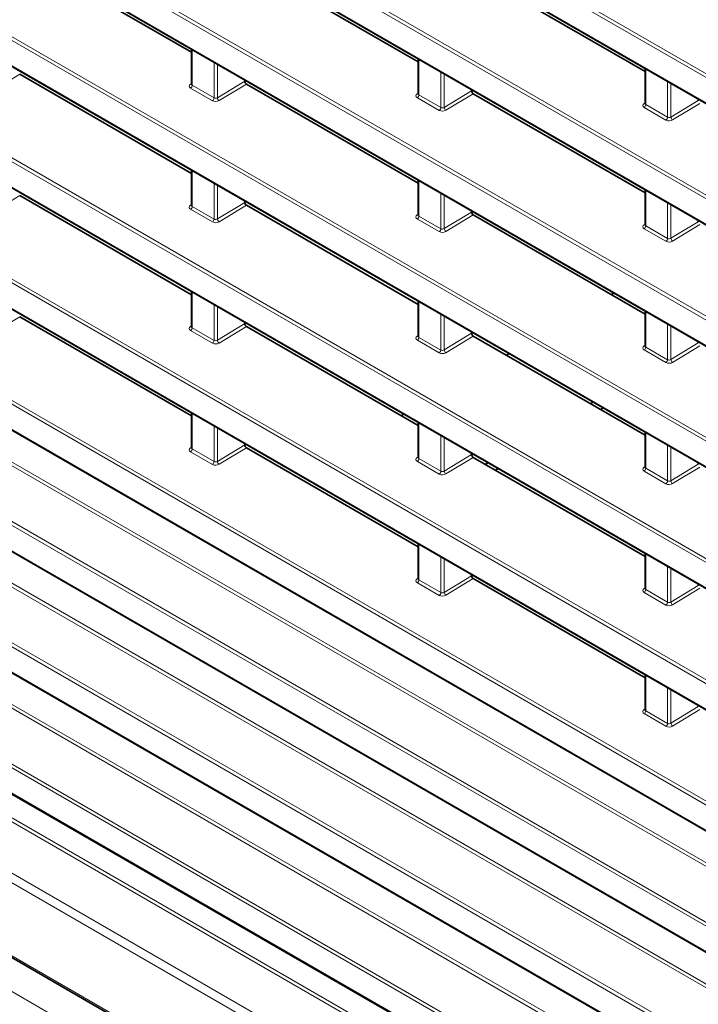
# Model space of a CAD drawing. Header units: millimetres. Extents: x 0 to 1118, y 0 to 864.
# Tile 7 of 256: x 146 to 160, y 119 to 140. Entities that reach past the tile are written whole.
import ezdxf

# ---------------------------------------------------------------- set-up
doc = ezdxf.new("R2010")
doc.units = ezdxf.units.MM

msp = doc.modelspace()

# ---------------------------------------------------------------- linework, layer by layer
at = {"color": 7, "linetype": 'Continuous', "lineweight": 18}
for p, q in [((174.4661, 130.2128), (75.4639, 187.3656)), ((75.4978, 187.4259), (174.4999, 130.2732)), ((75.4639, 186.8313), (174.4661, 129.6786)), ((75.4978, 184.8742), (174.4999, 127.7215)), ((174.4661, 127.6612), (75.4639, 184.8139)), ((75.4639, 184.2796), (174.4661, 127.1269)), ((174.4661, 125.1095), (75.4639, 182.2622)), ((75.4978, 182.3225), (174.4999, 125.1698)), ((75.4639, 181.728), (174.4661, 124.5752)), ((174.4661, 122.5578), (75.4639, 179.7105)), ((75.4978, 179.7708), (174.4999, 122.6181)), ((75.4639, 179.1763), (174.4661, 122.0235)), ((75.4978, 177.2191), (174.4999, 120.0664)), ((174.4661, 120.0061), (75.4639, 177.1588)), ((75.4639, 176.6246), (174.4661, 119.4718)), ((174.4661, 117.4544), (75.4639, 174.6071)), ((75.4978, 174.6674), (174.4999, 117.5147)), ((75.4639, 174.0729), (174.4661, 116.9202)), ((174.4661, 114.9027), (75.4639, 172.0554)), ((75.4978, 172.1157), (174.4999, 114.963)), ((75.4639, 171.5212), (174.4661, 114.3685)), ((175.4502, 113.038), (75.7966, 170.5668)), ((75.8304, 170.6272), (175.4502, 113.1179)), ((75.4978, 169.5641), (174.4999, 112.4113)), ((174.4661, 112.351), (75.4639, 169.5037)), ((75.4639, 168.9695), (174.4661, 111.8168)), ((169.452, 113.9491), (82.4964, 164.1474)), ((82.5302, 164.2077), (169.4858, 114.0094)), ((82.1976, 163.1446), (167.8001, 113.7274)), ((167.7663, 113.6671), (82.1638, 163.0843)), ((82.1638, 162.5501), (167.7663, 113.1328)), ((82.5302, 161.656), (168.7503, 111.8822)), ((168.7503, 111.8024), (82.4964, 161.5957)), ((167.7663, 111.1154), (82.1638, 160.5326)), ((82.1976, 160.5929), (167.8001, 111.1757)), ((82.1638, 159.9984), (167.7663, 110.5811)), ((76.8903, 159.6234), (173.0397, 104.1176)), ((168.7503, 109.4124), (82.4325, 159.2426)), ((82.4673, 159.3035), (168.7503, 109.4933)), ((77.3502, 158.6044), (172.403, 103.7316)), ((168.5218, 108.2596), (81.4082, 158.5492)), ((81.495, 158.7014), (168.6087, 108.4118)), ((149.5717, 138.9295), (149.5717, 138.1787)), ((150.0326, 137.9127), (150.0326, 138.6635)), ((154.3447, 138.7258), (154.3447, 137.9751)), ((150.1027, 138.623), (150.1027, 137.9159)), ((154.8055, 137.709), (154.8055, 138.4598)), ((159.1177, 138.5222), (159.1177, 137.7714)), ((145.9412, 138.4081), (145.366, 138.0589)), ((150.1027, 137.9159), (150.6788, 138.2656)), ((154.8756, 138.4193), (154.8756, 137.7122)), ((159.5785, 137.5053), (159.5785, 138.2561)), ((149.5367, 138.2029), (149.5571, 138.2161)), ((149.9988, 137.8524), (149.5379, 138.1184)), ((149.5717, 138.1787), (150.0326, 137.9127)), ((150.7142, 138.2044), (150.1389, 137.8552)), ((154.8756, 137.7122), (155.4518, 138.0619)), ((159.6486, 138.2157), (159.6486, 137.5085)), ((154.3097, 137.9992), (154.33, 138.0124)), ((154.7717, 137.6487), (154.3109, 137.9147)), ((154.3447, 137.9751), (154.8055, 137.709)), ((155.4871, 138.0007), (154.9119, 137.6515)), ((159.6486, 137.5085), (160.2248, 137.8582)), ((159.0826, 137.7955), (159.103, 137.8087)), ((159.5447, 137.445), (159.0838, 137.7111)), ((159.1177, 137.7714), (159.5785, 137.5053)), ((160.2601, 137.797), (159.6849, 137.4478)), ((149.5717, 136.3778), (149.5717, 135.6271)), ((154.3447, 136.1742), (154.3447, 135.4234)), ((150.0326, 135.361), (150.0326, 136.1118)), ((150.1027, 136.0713), (150.1027, 135.3642)), ((159.1177, 135.9705), (159.1177, 135.2197)), ((145.9412, 135.8564), (145.366, 135.5072)), ((154.8055, 135.1573), (154.8055, 135.9081)), ((154.8756, 135.8677), (154.8756, 135.1605)), ((149.5367, 135.6512), (149.5571, 135.6644)), ((149.9988, 135.3007), (149.5379, 135.5667)), ((149.5717, 135.6271), (150.0326, 135.361)), ((150.1027, 135.3642), (150.6788, 135.7139)), ((150.7142, 135.6527), (150.1389, 135.3035)), ((159.5785, 134.9536), (159.5785, 135.7044)), ((159.6486, 135.664), (159.6486, 134.9568)), ((154.3097, 135.4475), (154.33, 135.4607)), ((154.7717, 135.097), (154.3109, 135.3631)), ((154.3447, 135.4234), (154.8055, 135.1573)), ((154.8756, 135.1605), (155.4518, 135.5102)), ((155.4871, 135.449), (154.9119, 135.0998)), ((159.0826, 135.2438), (159.103, 135.257)), ((159.5447, 134.8933), (159.0838, 135.1594)), ((159.1177, 135.2197), (159.5785, 134.9536)), ((159.6486, 134.9568), (160.2248, 135.3066)), ((160.2601, 135.2453), (159.6849, 134.8961)), ((149.5717, 133.8262), (149.5717, 133.0754)), ((150.0326, 132.8093), (150.0326, 133.5601)), ((150.1027, 133.5197), (150.1027, 132.8125)), ((154.3447, 133.6225), (154.3447, 132.8717)), ((145.9412, 133.3047), (145.366, 132.9555)), ((154.8055, 132.6056), (154.8055, 133.3564)), ((154.8756, 133.316), (154.8756, 132.6088)), ((159.1177, 133.4188), (159.1177, 132.668)), ((149.5367, 133.0995), (149.5571, 133.1127)), ((149.5717, 133.0754), (150.0326, 132.8093)), ((150.1027, 132.8125), (150.6788, 133.1622)), ((150.7142, 133.101), (150.1389, 132.7518)), ((159.5785, 132.4019), (159.5785, 133.1527)), ((159.6486, 133.1123), (159.6486, 132.4051)), ((149.9988, 132.749), (149.5379, 133.0151)), ((154.3097, 132.8958), (154.33, 132.909)), ((154.3447, 132.8717), (154.8055, 132.6056)), ((154.8756, 132.6088), (155.4518, 132.9585)), ((155.4871, 132.8973), (154.9119, 132.5481)), ((154.7717, 132.5453), (154.3109, 132.8114)), ((159.0826, 132.6921), (159.103, 132.7053)), ((159.1177, 132.668), (159.5785, 132.4019)), ((159.6486, 132.4051), (160.2248, 132.7549)), ((160.2601, 132.6936), (159.6849, 132.3444)), ((159.5447, 132.3416), (159.0838, 132.6077)), ((149.5717, 131.2745), (149.5717, 130.5237)), ((150.0326, 130.2576), (150.0326, 131.0084)), ((154.3447, 131.0708), (154.3447, 130.32)), ((150.1027, 130.968), (150.1027, 130.2608)), ((154.8055, 130.0539), (154.8055, 130.8047)), ((159.1177, 130.8671), (159.1177, 130.1163)), ((149.5367, 130.5478), (149.5571, 130.561)), ((150.1027, 130.2608), (150.6788, 130.6105)), ((154.8756, 130.7643), (154.8756, 130.0571)), ((159.5785, 129.8503), (159.5785, 130.601)), ((159.6486, 130.5606), (159.6486, 129.8534)), ((149.9988, 130.1973), (149.5379, 130.4634)), ((149.5717, 130.5237), (150.0326, 130.2576)), ((150.7142, 130.5493), (150.1389, 130.2001)), ((154.3097, 130.3441), (154.33, 130.3573)), ((154.8756, 130.0571), (155.4518, 130.4069)), ((154.7717, 129.9936), (154.3109, 130.2597)), ((154.3447, 130.32), (154.8055, 130.0539)), ((155.4871, 130.3456), (154.9119, 129.9964)), ((159.0826, 130.1404), (159.103, 130.1537)), ((159.6486, 129.8534), (160.2248, 130.2032)), ((159.5447, 129.7899), (159.0838, 130.056)), ((159.1177, 130.1163), (159.5785, 129.8503)), ((160.2601, 130.1419), (159.6849, 129.7927)), ((154.3447, 128.5191), (154.3447, 127.7683)), ((159.1177, 128.3154), (159.1177, 127.5646)), ((154.8055, 127.5023), (154.8055, 128.253)), ((154.8756, 128.2126), (154.8756, 127.5054)), ((159.5785, 127.2986), (159.5785, 128.0494)), ((159.6486, 128.0089), (159.6486, 127.3017)), ((154.3097, 127.7924), (154.33, 127.8056)), ((154.7717, 127.4419), (154.3109, 127.708)), ((154.3447, 127.7683), (154.8055, 127.5023)), ((154.8756, 127.5054), (155.4518, 127.8552)), ((155.4871, 127.7939), (154.9119, 127.4447)), ((159.0826, 127.5887), (159.103, 127.602)), ((159.5447, 127.2383), (159.0838, 127.5043)), ((159.1177, 127.5646), (159.5785, 127.2986)), ((159.6486, 127.3017), (160.2248, 127.6515)), ((160.2601, 127.5902), (159.6849, 127.2411)), ((159.1177, 125.7637), (159.1177, 125.0129)), ((159.5785, 124.7469), (159.5785, 125.4977)), ((159.6486, 125.4572), (159.6486, 124.75)), ((159.0826, 125.037), (159.103, 125.0503)), ((159.1177, 125.0129), (159.5785, 124.7469)), ((159.6486, 124.75), (160.2248, 125.0998)), ((160.2601, 125.0386), (159.6849, 124.6894)), ((159.5447, 124.6866), (159.0838, 124.9526))]:
    msp.add_line(p, q, dxfattribs=at)
at = {"color": 7, "linetype": 'Continuous', "lineweight": 35}
for p, q in [((75.4743, 186.8084), (174.4764, 129.6557)), ((75.4743, 184.2568), (174.4764, 127.104)), ((75.4743, 181.7051), (174.4764, 124.5523)), ((75.4743, 179.1534), (174.4764, 122.0006)), ((75.4743, 176.6017), (174.4764, 119.449)), ((75.4743, 174.05), (174.4764, 116.8973)), ((75.4743, 171.4983), (174.4764, 114.3456)), ((75.4743, 168.9466), (174.4764, 111.7939)), ((82.1741, 162.5272), (167.7766, 113.1099)), ((82.1741, 159.9755), (167.7766, 110.5582)), ((76.9162, 159.5662), (173.0656, 104.0603)), ((149.5571, 138.8724), (145.9412, 140.9598)), ((154.33, 138.6687), (150.7142, 140.7561)), ((155.4871, 140.5524), (159.103, 138.465)), ((149.5571, 138.938), (149.5571, 138.2002)), ((154.33, 138.7343), (154.33, 137.9965)), ((159.103, 138.5306), (159.103, 137.7928)), ((149.5571, 136.3207), (145.9412, 138.4081)), ((150.6788, 138.2656), (150.6788, 138.2904)), ((154.33, 136.117), (150.7142, 138.2044)), ((155.4518, 138.0619), (155.4518, 138.0867)), ((159.103, 135.9133), (155.4871, 138.0007)), ((160.2248, 137.8582), (160.2248, 137.883)), ((149.5571, 136.3863), (149.5571, 135.6485)), ((154.33, 136.1826), (154.33, 135.4448)), ((159.103, 135.9789), (159.103, 135.2411)), ((149.5571, 133.769), (145.9412, 135.8564)), ((150.6788, 135.7139), (150.6788, 135.7387)), ((154.33, 133.5653), (150.7142, 135.6527)), ((155.4518, 135.5102), (155.4518, 135.535)), ((159.103, 133.3616), (155.4871, 135.449)), ((160.2248, 135.3066), (160.2248, 135.3313)), ((149.5571, 133.8346), (149.5571, 133.0968)), ((158.4497, 133.8044), (158.3929, 133.7715)), ((154.33, 133.6309), (154.33, 132.8931)), ((145.9412, 133.3047), (149.5571, 131.2173)), ((159.103, 133.4272), (159.103, 132.6894)), ((150.6788, 133.1622), (150.6788, 133.187)), ((154.33, 131.0136), (150.7142, 133.101)), ((155.4518, 132.9585), (155.4518, 132.9833)), ((159.103, 130.8099), (155.4871, 132.8973)), ((160.2248, 132.7549), (160.2248, 132.7797)), ((156.2397, 132.5285), (156.1828, 132.4957)), ((157.9506, 131.4752), (158.0074, 131.508)), ((149.5571, 131.2829), (149.5571, 130.5451)), ((154.0296, 131.2527), (153.9728, 131.2199)), ((158.2196, 131.3855), (158.1628, 131.3527)), ((154.33, 131.0792), (154.33, 130.3414)), ((159.103, 130.8755), (159.103, 130.1378)), ((150.6788, 130.6105), (150.6788, 130.6353)), ((150.7142, 130.5493), (154.33, 128.4619)), ((155.4518, 130.4069), (155.4518, 130.4316)), ((159.103, 128.2582), (155.4871, 130.3456)), ((155.7405, 130.1993), (155.7974, 130.2322)), ((160.2248, 130.2032), (160.2248, 130.228)), ((156.0095, 130.1097), (155.9527, 130.0769)), ((154.33, 128.5275), (154.33, 127.7897)), ((159.103, 128.3239), (159.103, 127.5861)), ((155.4518, 127.8552), (155.4518, 127.88)), ((155.4871, 127.7939), (159.103, 125.7065)), ((160.2248, 127.6515), (160.2248, 127.6763)), ((159.103, 125.7722), (159.103, 125.0344)), ((160.2248, 125.0998), (160.2248, 125.1246))]:
    msp.add_line(p, q, dxfattribs=at)
at = {"color": 7, "linetype": 'Continuous', "lineweight": 18}
for centre, radius, start, end in [((149.5522, 138.2262), 0.028, 236.4259, 280.59619), ((149.4945, 138.1824), 0.0773, 304.1588, 357.2848), ((149.9553, 137.9164), 0.0773, 304.1588, 357.2848), ((150.1836, 137.9231), 0.0813, 185.10775, 236.65068), ((154.3251, 138.0225), 0.028, 236.41117, 280.73079), ((154.2675, 137.9787), 0.0773, 304.1588, 357.2848), ((154.7283, 137.7127), 0.0773, 304.1588, 357.2848), ((154.9566, 137.7194), 0.0813, 185.10775, 236.65068), ((159.0981, 137.8188), 0.028, 236.4259, 280.59619), ((159.0404, 137.775), 0.0773, 304.1588, 357.2848), ((159.5013, 137.509), 0.0773, 304.1588, 357.2848), ((159.7296, 137.5157), 0.0813, 185.10775, 236.65068), ((149.5522, 135.6745), 0.028, 236.4259, 280.59619), ((149.4945, 135.6307), 0.0773, 304.1588, 357.2848), ((149.9553, 135.3647), 0.0773, 304.1588, 357.2848), ((150.1836, 135.3714), 0.0813, 185.10775, 236.65068), ((154.3252, 135.4708), 0.028, 236.4259, 280.59619), ((154.2675, 135.427), 0.0773, 304.1588, 357.2848), ((154.7283, 135.161), 0.0773, 304.1588, 357.2848), ((154.9566, 135.1677), 0.0813, 185.10775, 236.65068), ((159.0981, 135.2671), 0.028, 236.41117, 280.73079), ((159.0404, 135.2233), 0.0773, 304.1588, 357.2848), ((159.5013, 134.9573), 0.0773, 304.1588, 357.2848), ((159.7296, 134.964), 0.0813, 185.10775, 236.65068), ((149.5522, 133.1228), 0.028, 236.4259, 280.59619), ((149.4945, 133.079), 0.0773, 304.1588, 357.2848), ((154.3252, 132.9191), 0.028, 236.4259, 280.59619), ((154.2675, 132.8753), 0.0773, 304.1588, 357.2848), ((149.9553, 132.813), 0.0773, 304.1588, 357.2848), ((150.1836, 132.8197), 0.0813, 185.10775, 236.65068), ((159.0981, 132.7155), 0.028, 236.4259, 280.59619), ((159.0404, 132.6716), 0.0773, 304.1588, 357.2848), ((154.7283, 132.6093), 0.0773, 304.1588, 357.2848), ((154.9566, 132.616), 0.0813, 185.10775, 236.65068), ((159.5013, 132.4056), 0.0773, 304.1588, 357.2848), ((159.7296, 132.4123), 0.0813, 185.10775, 236.65068), ((149.5522, 130.5711), 0.028, 236.4259, 280.59619), ((149.4945, 130.5273), 0.0773, 304.1588, 357.2848), ((149.9553, 130.2613), 0.0773, 304.1588, 357.2848), ((150.1836, 130.268), 0.0813, 185.10775, 236.65068), ((154.3252, 130.3674), 0.028, 236.4259, 280.59619), ((154.2675, 130.3236), 0.0773, 304.1588, 357.2848), ((154.7283, 130.0576), 0.0773, 304.1588, 357.2848), ((154.9566, 130.0643), 0.0813, 185.10775, 236.65068), ((159.0981, 130.1638), 0.028, 236.4259, 280.59619), ((159.0404, 130.12), 0.0773, 304.1588, 357.2848), ((159.5013, 129.8539), 0.0773, 304.1588, 357.2848), ((159.7296, 129.8606), 0.0813, 185.10775, 236.65068), ((154.3252, 127.8158), 0.028, 236.4259, 280.59619), ((154.2675, 127.772), 0.0773, 304.1588, 357.2848), ((154.7283, 127.5059), 0.0773, 304.1588, 357.2848), ((154.9566, 127.5126), 0.0813, 185.10775, 236.65068), ((159.0981, 127.6121), 0.028, 236.4259, 280.59619), ((159.0404, 127.5683), 0.0773, 304.1588, 357.2848), ((159.5013, 127.3022), 0.0773, 304.1588, 357.2848), ((159.7296, 127.309), 0.0813, 185.10775, 236.65068), ((159.0981, 125.0604), 0.028, 236.4259, 280.59619), ((159.0404, 125.0166), 0.0773, 304.1588, 357.2848), ((159.5013, 124.7505), 0.0773, 304.1588, 357.2848), ((159.7296, 124.7573), 0.0813, 185.10775, 236.65068)]:
    msp.add_arc(centre, radius, start, end, dxfattribs=at)
at = {"color": 7, "linetype": 'Continuous', "lineweight": 35}
for centre in [(150.7142, 138.2452), (155.4872, 138.0415), (150.7142, 135.6935), (155.4872, 135.4899), (150.7142, 133.1419), (155.4872, 132.9382), (150.7142, 130.5902), (155.4872, 130.3865), (155.4872, 127.8348)]:
    msp.add_ellipse(centre, major_axis=(-0.025, 0.0433), ratio=0.5778208, start_param=0.7866614, end_param=2.3566964, dxfattribs=at)
at = {"color": 7, "linetype": 'Continuous', "lineweight": 18}
for centre, major_axis, ratio, start_param, end_param in [((149.6086, 138.1628), (0.1, 0.004), 0.6018966, 2.3498459, 3.9031889), ((149.6071, 138.2027), (0.0499, 0.0041), 0.6250907, 3.089772, 3.8751701), ((150.0695, 137.8968), (0.1, 0.004), 0.6018966, 3.9031889, 5.456532), ((150.0679, 137.9367), (0.0499, 0.0041), 0.6250907, 3.8751701, 5.4285132), ((154.3816, 137.9591), (0.1, 0.004), 0.6018966, 2.3498459, 3.9031889), ((154.38, 137.999), (0.0499, 0.0041), 0.6250907, 3.089772, 3.8751701), ((154.8424, 137.6931), (0.1, 0.004), 0.6018966, 3.9031889, 5.456532), ((154.8409, 137.733), (0.0499, 0.0041), 0.6250907, 3.8751701, 5.4285132), ((159.1546, 137.7554), (0.1, 0.004), 0.6018966, 2.3498459, 3.9031889), ((159.153, 137.7953), (0.0499, 0.0041), 0.6250907, 3.089772, 3.8751701), ((159.6154, 137.4894), (0.1, 0.004), 0.6018966, 3.9031889, 5.456532), ((159.6139, 137.5293), (0.0499, 0.0041), 0.6250907, 3.8751701, 5.4285132), ((149.6086, 135.6111), (0.1, 0.004), 0.6018966, 2.3498459, 3.9031889), ((149.6071, 135.651), (0.0499, 0.0041), 0.6250907, 3.089772, 3.8751701), ((150.0679, 135.385), (0.0499, 0.0041), 0.6250907, 3.8751701, 5.4285132), ((154.3816, 135.4074), (0.1, 0.004), 0.6018966, 2.3498459, 3.9031889), ((154.38, 135.4473), (0.0499, 0.0041), 0.6250907, 3.089772, 3.8751701), ((150.0695, 135.3451), (0.1, 0.004), 0.6018966, 3.9031889, 5.456532), ((154.8409, 135.1813), (0.0499, 0.0041), 0.6250907, 3.8751701, 5.4285132), ((159.1546, 135.2038), (0.1, 0.004), 0.6018966, 2.3498459, 3.9031889), ((159.153, 135.2437), (0.0499, 0.0041), 0.6250907, 3.089772, 3.8751701), ((154.8424, 135.1414), (0.1, 0.004), 0.6018966, 3.9031889, 5.456532), ((159.6139, 134.9776), (0.0499, 0.0041), 0.6250907, 3.8751701, 5.4285132), ((159.6154, 134.9377), (0.1, 0.004), 0.6018966, 3.9031889, 5.456532), ((149.6086, 133.0594), (0.1, 0.004), 0.6018966, 2.3498459, 3.9031889), ((149.6071, 133.0993), (0.0499, 0.0041), 0.6250907, 3.089772, 3.8751701), ((154.3816, 132.8558), (0.1, 0.004), 0.6018966, 2.3498459, 3.9031889), ((154.38, 132.8956), (0.0499, 0.0041), 0.6250907, 3.089772, 3.8751701), ((150.0695, 132.7934), (0.1, 0.004), 0.6018966, 3.9031889, 5.456532), ((150.0679, 132.8333), (0.0499, 0.0041), 0.6250907, 3.8751701, 5.4285132), ((159.1546, 132.6521), (0.1, 0.004), 0.6018966, 2.3498459, 3.9031889), ((159.153, 132.692), (0.0499, 0.0041), 0.6250907, 3.089772, 3.8751701), ((154.8424, 132.5897), (0.1, 0.004), 0.6018966, 3.9031889, 5.456532), ((154.8409, 132.6296), (0.0499, 0.0041), 0.6250907, 3.8751701, 5.4285132), ((159.6154, 132.386), (0.1, 0.004), 0.6018966, 3.9031889, 5.456532), ((159.6139, 132.4259), (0.0499, 0.0041), 0.6250907, 3.8751701, 5.4285132), ((149.6086, 130.5077), (0.1, 0.004), 0.6018966, 2.3498459, 3.9031889), ((149.6071, 130.5476), (0.0499, 0.0041), 0.6250907, 3.089772, 3.8751701), ((150.0695, 130.2417), (0.1, 0.004), 0.6018966, 3.9031889, 5.456532), ((150.0679, 130.2816), (0.0499, 0.0041), 0.6250907, 3.8751701, 5.4285132), ((154.3816, 130.3041), (0.1, 0.004), 0.6018966, 2.3498459, 3.9031889), ((154.38, 130.344), (0.0499, 0.0041), 0.6250907, 3.089772, 3.8751701), ((154.8424, 130.038), (0.1, 0.004), 0.6018966, 3.9031889, 5.456532), ((154.8409, 130.0779), (0.0499, 0.0041), 0.6250907, 3.8751701, 5.4285132), ((159.1546, 130.1004), (0.1, 0.004), 0.6018966, 2.3498459, 3.9031889), ((159.153, 130.1403), (0.0499, 0.0041), 0.6250907, 3.089772, 3.8751701), ((159.6154, 129.8343), (0.1, 0.004), 0.6018966, 3.9031889, 5.456532), ((159.6139, 129.8742), (0.0499, 0.0041), 0.6250907, 3.8751701, 5.4285132), ((154.3816, 127.7524), (0.1, 0.004), 0.6018966, 2.3498459, 3.9031889), ((154.38, 127.7923), (0.0499, 0.0041), 0.6250907, 3.089772, 3.8751701), ((154.8409, 127.5262), (0.0499, 0.0041), 0.6250907, 3.8751701, 5.4285132), ((159.1546, 127.5487), (0.1, 0.004), 0.6018966, 2.3498459, 3.9031889), ((159.153, 127.5886), (0.0499, 0.0041), 0.6250907, 3.089772, 3.8751701), ((154.8424, 127.4863), (0.1, 0.004), 0.6018966, 3.9031889, 5.456532), ((159.6139, 127.3225), (0.0499, 0.0041), 0.6250907, 3.8751701, 5.4285132), ((159.6154, 127.2826), (0.1, 0.004), 0.6018966, 3.9031889, 5.456532), ((159.1546, 124.997), (0.1, 0.004), 0.6018966, 2.3498459, 3.9031889), ((159.153, 125.0369), (0.0499, 0.0041), 0.6250907, 3.089772, 3.8751701), ((159.6154, 124.731), (0.1, 0.004), 0.6018966, 3.9031889, 5.456532), ((159.6139, 124.7709), (0.0499, 0.0041), 0.6250907, 3.8751701, 5.4285132)]:
    msp.add_ellipse(centre, major_axis=major_axis, ratio=ratio, start_param=start_param, end_param=end_param, dxfattribs=at)
at = {"color": 7, "linetype": 'Continuous', "lineweight": 35}
for points, knots in [([(149.5571, 138.2002), (149.5571, 138.2002), (149.5575, 138.1981), (149.5568, 138.1968), (149.5561, 138.1956)], [0, 0, 0, 0, 0.00882918, 1, 1, 1, 1]), ([(154.33, 137.9965), (154.33, 137.9965), (154.3305, 137.9944), (154.3298, 137.9931), (154.3291, 137.9919)], [0, 0, 0, 0, 0.0088292, 1, 1, 1, 1]), ([(159.103, 137.7928), (159.103, 137.7928), (159.1035, 137.7907), (159.1028, 137.7895), (159.1021, 137.7882)], [0, 0, 0, 0, 0.0088292, 1, 1, 1, 1]), ([(149.5571, 135.6485), (149.5571, 135.6485), (149.5575, 135.6464), (149.5568, 135.6451), (149.5561, 135.6439)], [0, 0, 0, 0, 0.0088292, 1, 1, 1, 1]), ([(154.33, 135.4448), (154.33, 135.4448), (154.3305, 135.4427), (154.3298, 135.4414), (154.3291, 135.4402)], [0, 0, 0, 0, 0.0088292, 1, 1, 1, 1]), ([(159.103, 135.2411), (159.103, 135.2411), (159.1035, 135.239), (159.1028, 135.2378), (159.1021, 135.2365)], [0, 0, 0, 0, 0.0088292, 1, 1, 1, 1]), ([(149.5571, 133.0968), (149.5571, 133.0968), (149.5575, 133.0947), (149.5568, 133.0934), (149.5561, 133.0922)], [0, 0, 0, 0, 0.0088292, 1, 1, 1, 1]), ([(154.33, 132.8931), (154.33, 132.8931), (154.3305, 132.891), (154.3298, 132.8898), (154.3291, 132.8885)], [0, 0, 0, 0, 0.0088292, 1, 1, 1, 1]), ([(159.103, 132.6894), (159.103, 132.6894), (159.1035, 132.6873), (159.1028, 132.6861), (159.1021, 132.6848)], [0, 0, 0, 0, 0.0088292, 1, 1, 1, 1]), ([(149.5571, 130.5451), (149.5571, 130.5451), (149.5575, 130.543), (149.5568, 130.5418), (149.5561, 130.5405)], [0, 0, 0, 0, 0.0088292, 1, 1, 1, 1]), ([(154.33, 130.3414), (154.33, 130.3414), (154.3305, 130.3393), (154.3298, 130.3381), (154.3291, 130.3368)], [0, 0, 0, 0, 0.0088292, 1, 1, 1, 1]), ([(159.103, 130.1377), (159.103, 130.1377), (159.1035, 130.1356), (159.1028, 130.1344), (159.1021, 130.1332)], [0, 0, 0, 0, 0.00882918, 1, 1, 1, 1]), ([(154.33, 127.7897), (154.33, 127.7897), (154.3305, 127.7876), (154.3298, 127.7864), (154.3291, 127.7852)], [0, 0, 0, 0, 0.0088292, 1, 1, 1, 1]), ([(159.103, 127.5861), (159.103, 127.586), (159.1035, 127.5839), (159.1028, 127.5827), (159.1021, 127.5815)], [0, 0, 0, 0, 0.0088292, 1, 1, 1, 1]), ([(159.103, 125.0344), (159.103, 125.0343), (159.1035, 125.0322), (159.1028, 125.031), (159.1021, 125.0298)], [0, 0, 0, 0, 0.0088292, 1, 1, 1, 1])]:
    msp.add_open_spline(points, degree=3, knots=knots, dxfattribs=at)

doc.saveas('drawing.dxf')
